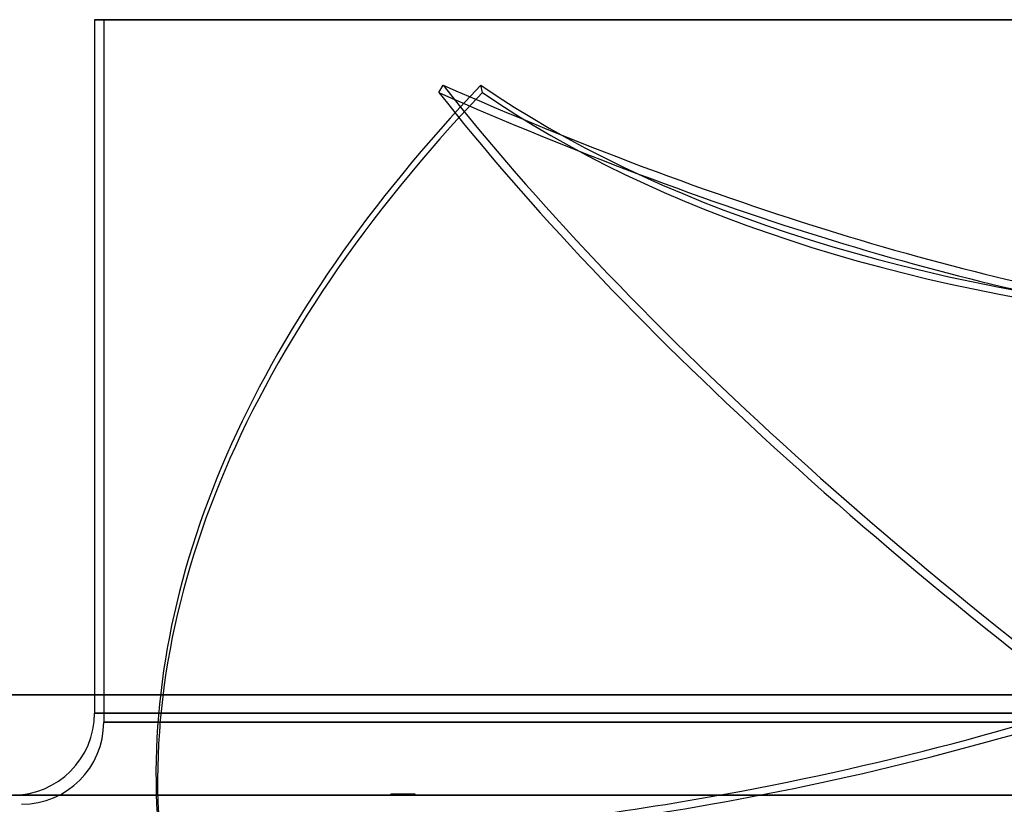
# Model space of a CAD drawing. Header units: millimetres. Extents: x -243 to 243, y -92 to 86.
# Tile 20 of 81: x -188 to -80, y 0 to 86. Entities that reach past the tile are written whole.
import ezdxf

# ---------------------------------------------------------------- set-up
doc = ezdxf.new("R2010")
doc.units = ezdxf.units.MM
doc.layers.add('MAIN-1', color=7, linetype='Continuous')

msp = doc.modelspace()

# ---------------------------------------------------------------- linework, layer by layer
at = {"layer": 'MAIN-1'}
for p, q in [((0, 86), (-180, 86)), ((-180, 86), (0, 86)), ((-180, 86), (-180, 12)), ((-179, 86), (0, 86)), ((-179, 86), (-179, 9)), ((-142.28, 78.02), (-141.8, 78.83)), ((-137.49, 78.02), (-137.67, 78.83)), ((222.5, 12), (-222.5, 12)), ((-222.5, 12), (222.5, 12)), ((-221.5, 12), (221.5, 12)), ((221.5, 12), (-221.5, 12)), ((-180, 12), (-180, 10)), ((0, 10), (-180, 10)), ((-180, 10), (0, 10)), ((0, 9), (-179, 9)), ((-179, 9), (0, 9)), ((-147.52, 1), (-147.52, 1.1)), ((-147.52, 1.1), (-147.14, 1.1)), ((-146.91, 1.1), (-147.52, 1.1)), ((-147.46, 1), (-147.46, 1.1)), ((-147.46, 1.1), (-147.33, 1.1)), ((-146.63, 1.1), (-147.46, 1.1)), ((-147.33, 1), (-147.33, 1.1)), ((-147.33, 1.1), (-146.34, 1.1)), ((-147.14, 1), (-147.14, 1.1)), ((-147.14, 1.1), (-146.04, 1.1)), ((-146.91, 1), (-146.91, 1.1)), ((-145.75, 1.1), (-146.91, 1.1)), ((-146.63, 1), (-146.63, 1.1)), ((-145.48, 1.1), (-146.63, 1.1)), ((-146.34, 1), (-146.34, 1.1)), ((-146.34, 1.1), (-145.24, 1.1)), ((-146.04, 1), (-146.04, 1.1)), ((-146.04, 1.1), (-145.05, 1.1)), ((-145.75, 1), (-145.75, 1.1)), ((-144.92, 1.1), (-145.75, 1.1)), ((-145.48, 1), (-145.48, 1.1)), ((-144.92, 1.1), (-145.48, 1.1)), ((-145.24, 1), (-145.24, 1.1)), ((-145.24, 1.1), (-144.86, 1.1)), ((-145.05, 1), (-145.05, 1.1)), ((-145.05, 1.1), (-144.92, 1.1)), ((-144.92, 1), (-144.92, 1.1)), ((-144.86, 1.1), (-144.92, 1.1)), ((-144.86, 1), (-144.86, 1.1)), ((-221.5, 1), (221.5, 1)), ((-221.5, 1), (221.5, 1)), ((189, 1), (-189, 1)), ((-189, 1), (189, 1)), ((-147.52, 1), (-147.14, 1)), ((-146.91, 1), (-147.52, 1)), ((-147.46, 1), (-147.33, 1)), ((-146.63, 1), (-147.46, 1)), ((-147.33, 1), (-146.34, 1)), ((-147.14, 1), (-146.04, 1)), ((-145.75, 1), (-146.91, 1)), ((-145.48, 1), (-146.63, 1)), ((-146.34, 1), (-145.24, 1)), ((-146.04, 1), (-145.05, 1)), ((-144.92, 1), (-145.75, 1)), ((-144.86, 1), (-145.48, 1)), ((-145.24, 1), (-144.86, 1)), ((-145.05, 1), (-144.92, 1))]:
    msp.add_line(p, q, dxfattribs=at)
for centre in [(-189, 10), (-188, 9)]:
    msp.add_arc(centre, 9, 270, 0, dxfattribs=at)
for centre, major_axis, ratio, start_param, end_param in [((50.98, 37.4), (-222.51, -49.96), 0.559017, -0.696064, -0.099099), ((-162.85, 161.8), (160.49, -94.33), 0.345492, -1.241546, -0.694014), ((31.8, 37.4), (-196.6, 115.56), 0.345492, 0.725247, 1.322212), ((13.05, 161.8), (181.64, 40.78), 0.559017, -2.662857, -2.115325), ((51.16, 36.6), (222.51, 49.96), 0.559017, 2.445529, 3.073847), ((31.33, 36.6), (196.6, -115.56), 0.345492, -2.416345, -1.82566), ((-163.33, 160.99), (160.49, -94.33), 0.345492, -1.241546, -0.694014), ((13.23, 160.99), (181.64, 40.78), 0.559017, -2.662857, -2.115325), ((-120.51, 105.34), (-181.64, -40.78), 0.559017, 1.462732, 1.754945), ((-120.33, 104.54), (181.64, 40.78), 0.559017, -1.652733, -1.386648), ((50.98, 37.4), (-222.51, -49.96), 0.559017, -0.099099, -0.067745), ((-120.51, 105.34), (-181.64, -40.78), 0.559017, 1.366503, 1.462732), ((-120.33, 104.54), (181.64, 40.78), 0.559017, -1.776085, -1.652733)]:
    msp.add_ellipse(centre, major_axis=major_axis, ratio=ratio, start_param=start_param, end_param=end_param, dxfattribs=at)

doc.saveas('drawing.dxf')
